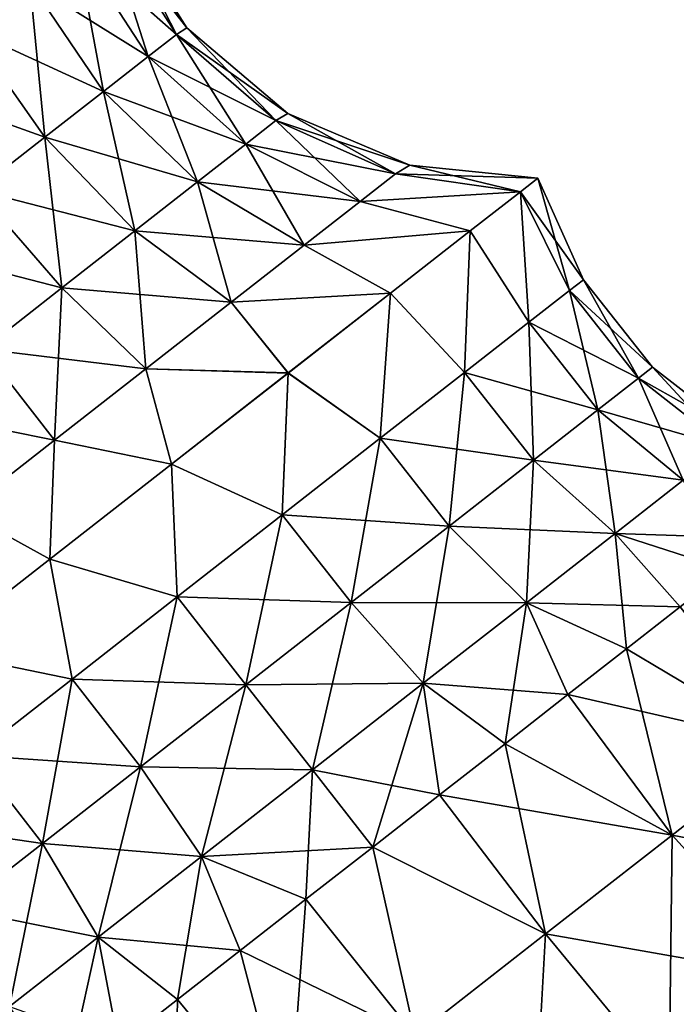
# Model space of a CAD drawing. Header units: millimetres. Extents: x -84 to 84, y -375 to 274.
# Tile 90 of 108: x 72.65 to 78.4, y 33.02 to 41.65. Entities that reach past the tile are written whole.
import ezdxf

# ---------------------------------------------------------------- set-up
doc = ezdxf.new("R2010")
doc.units = ezdxf.units.MM
doc.header["$LTSCALE"] = 148.96817
for name, color, linetype in [('100', 7, 'CONTINUOUS'), ('93', 7, 'CONTINUOUS'), ('94', 7, 'CONTINUOUS'), ('95', 7, 'CONTINUOUS'), ('96', 7, 'CONTINUOUS'), ('99', 7, 'CONTINUOUS')]:
    doc.layers.add(name, color=color, linetype=linetype)

msp = doc.modelspace()

# ---------------------------------------------------------------- linework, layer by layer
at = {"layer": '100', "color": 7, "linetype": 'CONTINUOUS', "true_color": 0xa2afbf}
for points in [[(78.434, 36.5017, 13.37), (77.9641, 36.1346, 13.8163), (79.3753, 35.2918, 14.3728), (78.434, 36.5017, 13.37)], [(77.9641, 36.1346, 13.8163), (77.449, 35.7322, 14.1733), (79.3753, 35.2918, 14.3728), (77.9641, 36.1346, 13.8163)], [(77.449, 35.7322, 14.1733), (76.8991, 35.3025, 14.4336), (78.364, 34.5017, 15.0464), (77.449, 35.7322, 14.1733)], [(77.449, 35.7322, 14.1733), (78.364, 34.5017, 15.0464), (79.3753, 35.2918, 14.3728), (77.449, 35.7322, 14.1733)], [(76.8991, 35.3025, 14.4336), (76.3257, 34.8545, 14.5919), (78.364, 34.5017, 15.0464), (76.8991, 35.3025, 14.4336)], [(78.364, 34.5017, 15.0464), (80.5808, 34.0747, 14.6635), (79.3753, 35.2918, 14.3728), (78.364, 34.5017, 15.0464)], [(76.3257, 34.8545, 14.5919), (75.7403, 34.3971, 14.645), (77.2551, 33.6353, 15.3932), (76.3257, 34.8545, 14.5919)], [(76.3257, 34.8545, 14.5919), (77.2551, 33.6353, 15.3932), (78.364, 34.5017, 15.0464), (76.3257, 34.8545, 14.5919)], [(77.2551, 33.6353, 15.3932), (79.5101, 33.2382, 15.3766), (78.364, 34.5017, 15.0464), (77.2551, 33.6353, 15.3932)], [(79.5101, 33.2382, 15.3766), (80.5808, 34.0747, 14.6635), (78.364, 34.5017, 15.0464), (79.5101, 33.2382, 15.3766)], [(75.7403, 34.3971, 14.645), (75.1549, 33.9398, 14.5919), (76.113, 32.743, 15.3932), (75.7403, 34.3971, 14.645)], [(75.7403, 34.3971, 14.645), (76.113, 32.743, 15.3932), (77.2551, 33.6353, 15.3932), (75.7403, 34.3971, 14.645)], [(75.1549, 33.9398, 14.5919), (74.5814, 33.4917, 14.4336), (76.113, 32.743, 15.3932), (75.1549, 33.9398, 14.5919)], [(76.113, 32.743, 15.3932), (78.336, 32.3209, 15.7438), (77.2551, 33.6353, 15.3932), (76.113, 32.743, 15.3932)], [(78.336, 32.3209, 15.7438), (79.5101, 33.2382, 15.3766), (77.2551, 33.6353, 15.3932), (78.336, 32.3209, 15.7438)], [(74.5814, 33.4917, 14.4336), (74.0315, 33.0621, 14.1733), (75.0041, 31.8766, 15.0464), (74.5814, 33.4917, 14.4336)], [(74.5814, 33.4917, 14.4336), (75.0041, 31.8766, 15.0464), (76.113, 32.743, 15.3932), (74.5814, 33.4917, 14.4336)], [(78.336, 32.3209, 15.7438), (80.5441, 31.8462, 15.2654), (79.5101, 33.2382, 15.3766), (78.336, 32.3209, 15.7438)], [(74.0315, 33.0621, 14.1733), (73.5164, 32.6596, 13.8163), (75.0041, 31.8766, 15.0464), (74.0315, 33.0621, 14.1733)]]:
    msp.add_3dface(points, dxfattribs=at)
at = {"layer": '93', "color": 7, "linetype": 'CONTINUOUS', "true_color": 0xa2afbf}
for points in [[(72.7386, 41.9721, 7.1267), (72.2081, 41.5577, 6.6102), (72.3351, 43.0063, 6.8079), (72.7386, 41.9721, 7.1267)], [(73.4887, 42.5582, 9.425), (74.0213, 41.5159, 8.6136), (73.4014, 42.49, 8.5838), (73.4887, 42.5582, 9.425)], [(74.1135, 41.5725, 9.425), (74.0213, 41.5159, 8.6136), (73.4887, 42.5582, 9.425), (74.1135, 41.5725, 9.425)], [(73.4014, 42.49, 8.5838), (73.7745, 41.3231, 7.8575), (73.1456, 42.2901, 7.7999), (73.4014, 42.49, 8.5838)], [(74.0213, 41.5159, 8.6136), (73.7745, 41.3231, 7.8575), (73.4014, 42.49, 8.5838), (74.0213, 41.5159, 8.6136)], [(73.1456, 42.2901, 7.7999), (73.3819, 41.0164, 7.2082), (72.7386, 41.9721, 7.1267), (73.1456, 42.2901, 7.7999)], [(73.7745, 41.3231, 7.8575), (73.3819, 41.0164, 7.2082), (73.1456, 42.2901, 7.7999), (73.7745, 41.3231, 7.8575)], [(72.7386, 41.9721, 7.1267), (72.8702, 40.6166, 6.71), (72.2081, 41.5577, 6.6102), (72.7386, 41.9721, 7.1267)], [(73.3819, 41.0164, 7.2082), (72.8702, 40.6166, 6.71), (72.7386, 41.9721, 7.1267), (73.3819, 41.0164, 7.2082)], [(72.8702, 40.6166, 6.71), (72.2744, 40.1511, 6.3968), (72.2081, 41.5577, 6.6102), (72.8702, 40.6166, 6.71)], [(74.0213, 41.5159, 8.6136), (74.6287, 40.5544, 7.7421), (73.7745, 41.3231, 7.8575), (74.0213, 41.5159, 8.6136)], [(74.1135, 41.5725, 9.425), (74.8937, 40.7614, 8.5539), (74.0213, 41.5159, 8.6136), (74.1135, 41.5725, 9.425)], [(74.8937, 40.7614, 8.5539), (74.6287, 40.5544, 7.7421), (74.0213, 41.5159, 8.6136), (74.8937, 40.7614, 8.5539)], [(74.9968, 40.8241, 9.425), (74.8937, 40.7614, 8.5539), (74.1135, 41.5725, 9.425), (74.9968, 40.8241, 9.425)], [(73.7745, 41.3231, 7.8575), (74.2072, 40.2251, 7.045), (73.3819, 41.0164, 7.2082), (73.7745, 41.3231, 7.8575)], [(74.6287, 40.5544, 7.7421), (74.2072, 40.2251, 7.045), (73.7745, 41.3231, 7.8575), (74.6287, 40.5544, 7.7421)], [(73.3819, 41.0164, 7.2082), (73.6579, 39.7959, 6.5101), (72.8702, 40.6166, 6.71), (73.3819, 41.0164, 7.2082)], [(74.2072, 40.2251, 7.045), (73.6579, 39.7959, 6.5101), (73.3819, 41.0164, 7.2082), (74.2072, 40.2251, 7.045)], [(74.9968, 40.8241, 9.425), (75.9402, 40.2944, 8.4099), (74.8937, 40.7614, 8.5539), (74.9968, 40.8241, 9.425)], [(76.0646, 40.3718, 9.425), (75.9402, 40.2944, 8.4099), (74.9968, 40.8241, 9.425), (76.0646, 40.3718, 9.425)], [(74.8937, 40.7614, 8.5539), (75.6314, 40.0532, 7.464), (74.6287, 40.5544, 7.7421), (74.8937, 40.7614, 8.5539)], [(75.9402, 40.2944, 8.4099), (75.6314, 40.0532, 7.464), (74.8937, 40.7614, 8.5539), (75.9402, 40.2944, 8.4099)], [(72.8702, 40.6166, 6.71), (73.0182, 39.2961, 6.1739), (72.2744, 40.1511, 6.3968), (72.8702, 40.6166, 6.71)], [(73.6579, 39.7959, 6.5101), (73.0182, 39.2961, 6.1739), (72.8702, 40.6166, 6.71), (73.6579, 39.7959, 6.5101)], [(74.6287, 40.5544, 7.7421), (75.1403, 39.6695, 6.6518), (74.2072, 40.2251, 7.045), (74.6287, 40.5544, 7.7421)], [(75.6314, 40.0532, 7.464), (75.1403, 39.6695, 6.6518), (74.6287, 40.5544, 7.7421), (75.6314, 40.0532, 7.464)], [(75.9402, 40.2944, 8.4099), (76.0646, 40.3718, 9.425), (77.0359, 40.1385, 8.0956), (75.9402, 40.2944, 8.4099)], [(76.0646, 40.3718, 9.425), (77.1873, 40.2563, 9.425), (77.0359, 40.1385, 8.0956), (76.0646, 40.3718, 9.425)], [(75.6314, 40.0532, 7.464), (75.9402, 40.2944, 8.4099), (77.0359, 40.1385, 8.0956), (75.6314, 40.0532, 7.464)], [(74.2072, 40.2251, 7.045), (74.5002, 39.1694, 6.0285), (73.6579, 39.7959, 6.5101), (74.2072, 40.2251, 7.045)], [(75.1403, 39.6695, 6.6518), (74.5002, 39.1694, 6.0285), (74.2072, 40.2251, 7.045), (75.1403, 39.6695, 6.6518)], [(73.0182, 39.2961, 6.1739), (72.3318, 38.7598, 6.0592), (72.2744, 40.1511, 6.3968), (73.0182, 39.2961, 6.1739)], [(76.5948, 39.7952, 6.8654), (75.6314, 40.0532, 7.464), (77.0359, 40.1385, 8.0956), (76.5948, 39.7952, 6.8654)], [(75.1403, 39.6695, 6.6518), (75.6314, 40.0532, 7.464), (76.5948, 39.7952, 6.8654), (75.1403, 39.6695, 6.6518)], [(73.6579, 39.7959, 6.5101), (73.7549, 38.5871, 5.6367), (73.0182, 39.2961, 6.1739), (73.6579, 39.7959, 6.5101)], [(74.5002, 39.1694, 6.0285), (73.7549, 38.5871, 5.6367), (73.6579, 39.7959, 6.5101), (74.5002, 39.1694, 6.0285)], [(75.8977, 39.2502, 5.8416), (75.1403, 39.6695, 6.6518), (76.5948, 39.7952, 6.8654), (75.8977, 39.2502, 5.8416)], [(74.5002, 39.1694, 6.0285), (75.1403, 39.6695, 6.6518), (75.8977, 39.2502, 5.8416), (74.5002, 39.1694, 6.0285)], [(73.0182, 39.2961, 6.1739), (72.955, 37.9621, 5.5031), (72.3318, 38.7598, 6.0592), (73.0182, 39.2961, 6.1739)], [(73.7549, 38.5871, 5.6367), (72.955, 37.9621, 5.5031), (73.0182, 39.2961, 6.1739), (73.7549, 38.5871, 5.6367)], [(75.0014, 38.5499, 5.1092), (74.5002, 39.1694, 6.0285), (75.8977, 39.2502, 5.8416), (75.0014, 38.5499, 5.1092)], [(73.7549, 38.5871, 5.6367), (74.5002, 39.1694, 6.0285), (75.0014, 38.5499, 5.1092), (73.7549, 38.5871, 5.6367)], [(72.955, 37.9621, 5.5031), (72.1551, 37.3372, 5.6367), (72.3318, 38.7598, 6.0592), (72.955, 37.9621, 5.5031)], [(72.955, 37.9621, 5.5031), (73.7549, 38.5871, 5.6367), (73.9786, 37.7508, 4.7274), (72.955, 37.9621, 5.5031)], [(73.9786, 37.7508, 4.7274), (73.7549, 38.5871, 5.6367), (75.0014, 38.5499, 5.1092), (73.9786, 37.7508, 4.7274)], [(72.1551, 37.3372, 5.6367), (72.955, 37.9621, 5.5031), (72.9124, 36.9178, 4.7274), (72.1551, 37.3372, 5.6367)], [(72.9124, 36.9178, 4.7274), (72.955, 37.9621, 5.5031), (73.9786, 37.7508, 4.7274), (72.9124, 36.9178, 4.7274)], [(71.8895, 36.1187, 5.1092), (72.1551, 37.3372, 5.6367), (72.9124, 36.9178, 4.7274), (71.8895, 36.1187, 5.1092)]]:
    msp.add_3dface(points, dxfattribs=at)
at = {"layer": '94', "color": 7, "linetype": 'CONTINUOUS', "true_color": 0xa2afbf}
for points in [[(72.2081, 41.5577, 12.2398), (72.7386, 41.9721, 11.7233), (71.7311, 42.5344, 12.6303), (72.2081, 41.5577, 12.2398)], [(74.1135, 41.5725, 9.425), (73.4887, 42.5582, 9.425), (73.4014, 42.49, 10.2662), (74.1135, 41.5725, 9.425)], [(73.1456, 42.2901, 11.0501), (74.0213, 41.5159, 10.2364), (73.4014, 42.49, 10.2662), (73.1456, 42.2901, 11.0501)], [(74.0213, 41.5159, 10.2364), (74.1135, 41.5725, 9.425), (73.4014, 42.49, 10.2662), (74.0213, 41.5159, 10.2364)], [(72.7386, 41.9721, 11.7233), (73.7745, 41.3231, 10.9925), (73.1456, 42.2901, 11.0501), (72.7386, 41.9721, 11.7233)], [(73.7745, 41.3231, 10.9925), (74.0213, 41.5159, 10.2364), (73.1456, 42.2901, 11.0501), (73.7745, 41.3231, 10.9925)], [(72.2081, 41.5577, 12.2398), (73.3819, 41.0164, 11.6418), (72.7386, 41.9721, 11.7233), (72.2081, 41.5577, 12.2398)], [(73.3819, 41.0164, 11.6418), (73.7745, 41.3231, 10.9925), (72.7386, 41.9721, 11.7233), (73.3819, 41.0164, 11.6418)], [(71.5904, 41.0751, 12.5645), (72.8702, 40.6166, 12.14), (72.2081, 41.5577, 12.2398), (71.5904, 41.0751, 12.5645)], [(72.8702, 40.6166, 12.14), (73.3819, 41.0164, 11.6418), (72.2081, 41.5577, 12.2398), (72.8702, 40.6166, 12.14)], [(73.7745, 41.3231, 10.9925), (74.8937, 40.7614, 10.2961), (74.0213, 41.5159, 10.2364), (73.7745, 41.3231, 10.9925)], [(74.9968, 40.8241, 9.425), (74.1135, 41.5725, 9.425), (74.0213, 41.5159, 10.2364), (74.9968, 40.8241, 9.425)], [(74.8937, 40.7614, 10.2961), (74.9968, 40.8241, 9.425), (74.0213, 41.5159, 10.2364), (74.8937, 40.7614, 10.2961)], [(73.3819, 41.0164, 11.6418), (74.6287, 40.5544, 11.1079), (73.7745, 41.3231, 10.9925), (73.3819, 41.0164, 11.6418)], [(74.6287, 40.5544, 11.1079), (74.8937, 40.7614, 10.2961), (73.7745, 41.3231, 10.9925), (74.6287, 40.5544, 11.1079)], [(72.2744, 40.1511, 12.4532), (72.8702, 40.6166, 12.14), (71.5904, 41.0751, 12.5645), (72.2744, 40.1511, 12.4532)], [(72.8702, 40.6166, 12.14), (74.2072, 40.2251, 11.805), (73.3819, 41.0164, 11.6418), (72.8702, 40.6166, 12.14)], [(74.2072, 40.2251, 11.805), (74.6287, 40.5544, 11.1079), (73.3819, 41.0164, 11.6418), (74.2072, 40.2251, 11.805)], [(76.0646, 40.3718, 9.425), (74.9968, 40.8241, 9.425), (74.8937, 40.7614, 10.2961), (76.0646, 40.3718, 9.425)], [(74.6287, 40.5544, 11.1079), (75.9402, 40.2944, 10.4401), (74.8937, 40.7614, 10.2961), (74.6287, 40.5544, 11.1079)], [(75.9402, 40.2944, 10.4401), (76.0646, 40.3718, 9.425), (74.8937, 40.7614, 10.2961), (75.9402, 40.2944, 10.4401)], [(72.2744, 40.1511, 12.4532), (73.6579, 39.7959, 12.3399), (72.8702, 40.6166, 12.14), (72.2744, 40.1511, 12.4532)], [(73.6579, 39.7959, 12.3399), (74.2072, 40.2251, 11.805), (72.8702, 40.6166, 12.14), (73.6579, 39.7959, 12.3399)], [(74.2072, 40.2251, 11.805), (75.6314, 40.0532, 11.386), (74.6287, 40.5544, 11.1079), (74.2072, 40.2251, 11.805)], [(75.6314, 40.0532, 11.386), (75.9402, 40.2944, 10.4401), (74.6287, 40.5544, 11.1079), (75.6314, 40.0532, 11.386)], [(77.1873, 40.2563, 9.425), (76.0646, 40.3718, 9.425), (75.9402, 40.2944, 10.4401), (77.1873, 40.2563, 9.425)], [(75.9402, 40.2944, 10.4401), (75.6314, 40.0532, 11.386), (77.0358, 40.1385, 10.7547), (75.9402, 40.2944, 10.4401)], [(77.1873, 40.2563, 9.425), (75.9402, 40.2944, 10.4401), (77.0358, 40.1385, 10.7547), (77.1873, 40.2563, 9.425)], [(73.6579, 39.7959, 12.3399), (75.1403, 39.6695, 12.1982), (74.2072, 40.2251, 11.805), (73.6579, 39.7959, 12.3399)], [(75.1403, 39.6695, 12.1982), (75.6314, 40.0532, 11.386), (74.2072, 40.2251, 11.805), (75.1403, 39.6695, 12.1982)], [(71.635, 39.6516, 12.56), (73.0182, 39.2961, 12.6761), (72.2744, 40.1511, 12.4532), (71.635, 39.6516, 12.56)], [(73.0182, 39.2961, 12.6761), (73.6579, 39.7959, 12.3399), (72.2744, 40.1511, 12.4532), (73.0182, 39.2961, 12.6761)], [(77.0358, 40.1385, 10.7547), (75.6314, 40.0532, 11.386), (76.5948, 39.7952, 11.9847), (77.0358, 40.1385, 10.7547)], [(75.6314, 40.0532, 11.386), (75.1403, 39.6695, 12.1982), (76.5948, 39.7952, 11.9847), (75.6314, 40.0532, 11.386)], [(73.0182, 39.2961, 12.6761), (74.5002, 39.1694, 12.8215), (73.6579, 39.7959, 12.3399), (73.0182, 39.2961, 12.6761)], [(74.5002, 39.1694, 12.8215), (75.1403, 39.6695, 12.1982), (73.6579, 39.7959, 12.3399), (74.5002, 39.1694, 12.8215)], [(76.5948, 39.7952, 11.9847), (75.1403, 39.6695, 12.1982), (75.8977, 39.2502, 13.0084), (76.5948, 39.7952, 11.9847)], [(72.3318, 38.7598, 12.7908), (73.0182, 39.2961, 12.6761), (71.635, 39.6516, 12.56), (72.3318, 38.7598, 12.7908)], [(75.1403, 39.6695, 12.1982), (74.5002, 39.1694, 12.8215), (75.8977, 39.2502, 13.0084), (75.1403, 39.6695, 12.1982)], [(72.3318, 38.7598, 12.7908), (73.7549, 38.5871, 13.2133), (73.0182, 39.2961, 12.6761), (72.3318, 38.7598, 12.7908)], [(73.7549, 38.5871, 13.2133), (74.5002, 39.1694, 12.8215), (73.0182, 39.2961, 12.6761), (73.7549, 38.5871, 13.2133)], [(75.8977, 39.2502, 13.0084), (74.5002, 39.1694, 12.8215), (75.0016, 38.5501, 13.7407), (75.8977, 39.2502, 13.0084)], [(74.5002, 39.1694, 12.8215), (73.7549, 38.5871, 13.2133), (75.0016, 38.5501, 13.7407), (74.5002, 39.1694, 12.8215)], [(71.6453, 38.2235, 12.6761), (72.955, 37.9621, 13.3469), (72.3318, 38.7598, 12.7908), (71.6453, 38.2235, 12.6761)], [(72.955, 37.9621, 13.3469), (73.7549, 38.5871, 13.2133), (72.3318, 38.7598, 12.7908), (72.955, 37.9621, 13.3469)], [(73.7549, 38.5871, 13.2133), (72.955, 37.9621, 13.3469), (73.979, 37.7512, 14.1225), (73.7549, 38.5871, 13.2133)], [(75.0016, 38.5501, 13.7407), (73.7549, 38.5871, 13.2133), (73.979, 37.7512, 14.1225), (75.0016, 38.5501, 13.7407)], [(72.1551, 37.3372, 13.2133), (72.955, 37.9621, 13.3469), (71.6453, 38.2235, 12.6761), (72.1551, 37.3372, 13.2133)], [(72.955, 37.9621, 13.3469), (72.1551, 37.3372, 13.2133), (72.9129, 36.9182, 14.1227), (72.955, 37.9621, 13.3469)], [(73.979, 37.7512, 14.1225), (72.955, 37.9621, 13.3469), (72.9129, 36.9182, 14.1227), (73.979, 37.7512, 14.1225)], [(72.9129, 36.9182, 14.1227), (72.1551, 37.3372, 13.2133), (71.8901, 36.1191, 13.7411), (72.9129, 36.9182, 14.1227)]]:
    msp.add_3dface(points, dxfattribs=at)
at = {"layer": '95', "color": 7, "linetype": 'CONTINUOUS', "true_color": 0xa2afbf}
for points in [[(77.0359, 40.1385, 8.0956), (77.1873, 40.2563, 9.425), (77.4643, 39.2726, 8.2567), (77.0359, 40.1385, 8.0956)], [(77.1873, 40.2563, 9.425), (77.5855, 39.3673, 9.425), (77.4643, 39.2726, 8.2567), (77.1873, 40.2563, 9.425)], [(76.5948, 39.7952, 6.8654), (77.0359, 40.1385, 8.0956), (77.109, 38.995, 7.168), (76.5948, 39.7952, 6.8654)], [(77.0359, 40.1385, 8.0956), (77.4643, 39.2726, 8.2567), (77.109, 38.995, 7.168), (77.0359, 40.1385, 8.0956)], [(75.8977, 39.2502, 5.8416), (76.5948, 39.7952, 6.8654), (76.5437, 38.5533, 6.2331), (75.8977, 39.2502, 5.8416)], [(76.5948, 39.7952, 6.8654), (77.109, 38.995, 7.168), (76.5437, 38.5533, 6.2331), (76.5948, 39.7952, 6.8654)], [(77.5855, 39.3673, 9.425), (78.0687, 38.5056, 8.2556), (77.4643, 39.2726, 8.2567), (77.5855, 39.3673, 9.425)], [(78.19, 38.6003, 9.425), (78.0687, 38.5056, 8.2556), (77.5855, 39.3673, 9.425), (78.19, 38.6003, 9.425)], [(75.0014, 38.5499, 5.1092), (75.8977, 39.2502, 5.8416), (75.807, 37.9777, 5.5157), (75.0014, 38.5499, 5.1092)], [(75.8977, 39.2502, 5.8416), (76.5437, 38.5533, 6.2331), (75.807, 37.9777, 5.5157), (75.8977, 39.2502, 5.8416)], [(77.4643, 39.2726, 8.2567), (77.713, 38.2277, 7.1659), (77.109, 38.995, 7.168), (77.4643, 39.2726, 8.2567)], [(78.0687, 38.5056, 8.2556), (77.713, 38.2277, 7.1659), (77.4643, 39.2726, 8.2567), (78.0687, 38.5056, 8.2556)], [(77.109, 38.995, 7.168), (77.1472, 37.7856, 6.2301), (76.5437, 38.5533, 6.2331), (77.109, 38.995, 7.168)], [(77.713, 38.2277, 7.1659), (77.1472, 37.7856, 6.2301), (77.109, 38.995, 7.168), (77.713, 38.2277, 7.1659)], [(78.19, 38.6003, 9.425), (78.8346, 37.9029, 8.1933), (78.0687, 38.5056, 8.2556), (78.19, 38.6003, 9.425)], [(78.9624, 38.0027, 9.425), (78.8346, 37.9029, 8.1933), (78.19, 38.6003, 9.425), (78.9624, 38.0027, 9.425)], [(73.9786, 37.7508, 4.7274), (75.0014, 38.5499, 5.1092), (74.9491, 37.3075, 5.0648), (73.9786, 37.7508, 4.7274)], [(75.0014, 38.5499, 5.1092), (75.807, 37.9777, 5.5157), (74.9491, 37.3075, 5.0648), (75.0014, 38.5499, 5.1092)], [(76.5437, 38.5533, 6.2331), (76.4098, 37.2095, 5.5121), (75.807, 37.9777, 5.5157), (76.5437, 38.5533, 6.2331)], [(77.1472, 37.7856, 6.2301), (76.4098, 37.2095, 5.5121), (76.5437, 38.5533, 6.2331), (77.1472, 37.7856, 6.2301)], [(78.0687, 38.5056, 8.2556), (78.46, 37.6102, 7.0456), (77.713, 38.2277, 7.1659), (78.0687, 38.5056, 8.2556)], [(78.8346, 37.9029, 8.1933), (78.46, 37.6102, 7.0456), (78.0687, 38.5056, 8.2556), (78.8346, 37.9029, 8.1933)], [(77.713, 38.2277, 7.1659), (77.864, 37.1446, 6.06), (77.1472, 37.7856, 6.2301), (77.713, 38.2277, 7.1659)], [(78.46, 37.6102, 7.0456), (77.864, 37.1446, 6.06), (77.713, 38.2277, 7.1659), (78.46, 37.6102, 7.0456)], [(75.807, 37.9777, 5.5157), (75.5511, 36.5386, 5.0607), (74.9491, 37.3075, 5.0648), (75.807, 37.9777, 5.5157)], [(76.4098, 37.2095, 5.5121), (75.5511, 36.5386, 5.0607), (75.807, 37.9777, 5.5157), (76.4098, 37.2095, 5.5121)], [(77.1472, 37.7856, 6.2301), (77.0873, 36.5378, 5.3037), (76.4098, 37.2095, 5.5121), (77.1472, 37.7856, 6.2301)], [(77.864, 37.1446, 6.06), (77.0873, 36.5378, 5.3037), (77.1472, 37.7856, 6.2301), (77.864, 37.1446, 6.06)], [(72.9124, 36.9178, 4.7274), (73.9786, 37.7508, 4.7274), (74.0284, 36.5882, 4.911), (72.9124, 36.9178, 4.7274)], [(73.9786, 37.7508, 4.7274), (74.9491, 37.3075, 5.0648), (74.0284, 36.5882, 4.911), (73.9786, 37.7508, 4.7274)], [(77.864, 37.1446, 6.06), (78.46, 37.6102, 7.0456), (78.849, 36.8259, 6.0066), (77.864, 37.1446, 6.06)], [(74.9491, 37.3075, 5.0648), (74.6296, 35.8187, 4.9068), (74.0284, 36.5882, 4.911), (74.9491, 37.3075, 5.0648)], [(75.5511, 36.5386, 5.0607), (74.6296, 35.8187, 4.9068), (74.9491, 37.3075, 5.0648), (75.5511, 36.5386, 5.0607)], [(76.4098, 37.2095, 5.5121), (76.1829, 35.8312, 4.8283), (75.5511, 36.5386, 5.0607), (76.4098, 37.2095, 5.5121)], [(77.0873, 36.5378, 5.3037), (76.1829, 35.8312, 4.8283), (76.4098, 37.2095, 5.5121), (77.0873, 36.5378, 5.3037)], [(77.0873, 36.5378, 5.3037), (77.864, 37.1446, 6.06), (77.9641, 36.1346, 5.0337), (77.0873, 36.5378, 5.3037)], [(77.9641, 36.1346, 5.0337), (77.864, 37.1446, 6.06), (78.434, 36.5017, 5.48), (77.9641, 36.1346, 5.0337)], [(78.434, 36.5017, 5.48), (77.864, 37.1446, 6.06), (78.849, 36.8259, 6.0066), (78.434, 36.5017, 5.48)], [(71.8895, 36.1187, 5.1092), (72.9124, 36.9178, 4.7274), (73.1078, 35.8689, 5.0648), (71.8895, 36.1187, 5.1092)], [(72.9124, 36.9178, 4.7274), (74.0284, 36.5882, 4.911), (73.1078, 35.8689, 5.0648), (72.9124, 36.9178, 4.7274)], [(74.0284, 36.5882, 4.911), (73.7081, 35.0987, 5.0607), (73.1078, 35.8689, 5.0648), (74.0284, 36.5882, 4.911)], [(74.6296, 35.8187, 4.9068), (73.7081, 35.0987, 5.0607), (74.0284, 36.5882, 4.911), (74.6296, 35.8187, 4.9068)], [(75.5511, 36.5386, 5.0607), (75.2123, 35.0729, 4.6661), (74.6296, 35.8187, 4.9068), (75.5511, 36.5386, 5.0607)], [(76.1829, 35.8312, 4.8283), (75.2123, 35.0729, 4.6661), (75.5511, 36.5386, 5.0607), (76.1829, 35.8312, 4.8283)], [(76.1829, 35.8312, 4.8283), (77.0873, 36.5378, 5.3037), (76.8991, 35.3025, 4.4164), (76.1829, 35.8312, 4.8283)], [(76.8991, 35.3025, 4.4164), (77.0873, 36.5378, 5.3037), (77.449, 35.7322, 4.6767), (76.8991, 35.3025, 4.4164)], [(77.449, 35.7322, 4.6767), (77.0873, 36.5378, 5.3037), (77.9641, 36.1346, 5.0337), (77.449, 35.7322, 4.6767)], [(71.8895, 36.1187, 5.1092), (73.1078, 35.8689, 5.0648), (72.2499, 35.1986, 5.5157), (71.8895, 36.1187, 5.1092)], [(73.1078, 35.8689, 5.0648), (72.8494, 34.4278, 5.5121), (72.2499, 35.1986, 5.5157), (73.1078, 35.8689, 5.0648)], [(73.7081, 35.0987, 5.0607), (72.8494, 34.4278, 5.5121), (73.1078, 35.8689, 5.0648), (73.7081, 35.0987, 5.0607)], [(74.6296, 35.8187, 4.9068), (74.2417, 34.3146, 4.8283), (73.7081, 35.0987, 5.0607), (74.6296, 35.8187, 4.9068)], [(75.2123, 35.0729, 4.6661), (74.2417, 34.3146, 4.8283), (74.6296, 35.8187, 4.9068), (75.2123, 35.0729, 4.6661)], [(75.2123, 35.0729, 4.6661), (76.1829, 35.8312, 4.8283), (75.7403, 34.3971, 4.205), (75.2123, 35.0729, 4.6661)], [(75.7403, 34.3971, 4.205), (76.1829, 35.8312, 4.8283), (76.3257, 34.8545, 4.2581), (75.7403, 34.3971, 4.205)], [(76.3257, 34.8545, 4.2581), (76.1829, 35.8312, 4.8283), (76.8991, 35.3025, 4.4164), (76.3257, 34.8545, 4.2581)], [(72.8494, 34.4278, 5.5121), (72.1121, 33.8517, 6.2301), (72.2499, 35.1986, 5.5157), (72.8494, 34.4278, 5.5121)], [(73.7081, 35.0987, 5.0607), (73.3373, 33.6079, 5.3037), (72.8494, 34.4278, 5.5121), (73.7081, 35.0987, 5.0607)], [(74.2417, 34.3146, 4.8283), (73.3373, 33.6079, 5.3037), (73.7081, 35.0987, 5.0607), (74.2417, 34.3146, 4.8283)], [(74.2417, 34.3146, 4.8283), (75.2123, 35.0729, 4.6661), (75.1549, 33.9398, 4.2581), (74.2417, 34.3146, 4.8283)], [(75.1549, 33.9398, 4.2581), (75.2123, 35.0729, 4.6661), (75.7403, 34.3971, 4.205), (75.1549, 33.9398, 4.2581)], [(72.8494, 34.4278, 5.5121), (72.5606, 33.0011, 6.06), (72.1121, 33.8517, 6.2301), (72.8494, 34.4278, 5.5121)], [(73.3373, 33.6079, 5.3037), (72.5606, 33.0011, 6.06), (72.8494, 34.4278, 5.5121), (73.3373, 33.6079, 5.3037)], [(73.3373, 33.6079, 5.3037), (74.2417, 34.3146, 4.8283), (74.0315, 33.0621, 4.6767), (73.3373, 33.6079, 5.3037)], [(74.0315, 33.0621, 4.6767), (74.2417, 34.3146, 4.8283), (74.5814, 33.4917, 4.4164), (74.0315, 33.0621, 4.6767)], [(74.5814, 33.4917, 4.4164), (74.2417, 34.3146, 4.8283), (75.1549, 33.9398, 4.2581), (74.5814, 33.4917, 4.4164)], [(72.5606, 33.0011, 6.06), (73.3373, 33.6079, 5.3037), (73.0465, 32.2926, 5.48), (72.5606, 33.0011, 6.06)], [(73.0465, 32.2926, 5.48), (73.3373, 33.6079, 5.3037), (73.5164, 32.6596, 5.0337), (73.0465, 32.2926, 5.48)], [(73.5164, 32.6596, 5.0337), (73.3373, 33.6079, 5.3037), (74.0315, 33.0621, 4.6767), (73.5164, 32.6596, 5.0337)]]:
    msp.add_3dface(points, dxfattribs=at)
at = {"layer": '96', "color": 7, "linetype": 'CONTINUOUS', "true_color": 0xa2afbf}
for points in [[(77.1873, 40.2563, 9.425), (77.0358, 40.1385, 10.7547), (77.5855, 39.3673, 9.425), (77.1873, 40.2563, 9.425)], [(77.0358, 40.1385, 10.7547), (76.5948, 39.7952, 11.9847), (77.109, 38.995, 11.682), (77.0358, 40.1385, 10.7547)], [(77.5855, 39.3673, 9.425), (77.0358, 40.1385, 10.7547), (77.4643, 39.2726, 10.5933), (77.5855, 39.3673, 9.425)], [(77.4643, 39.2726, 10.5933), (77.0358, 40.1385, 10.7547), (77.109, 38.995, 11.682), (77.4643, 39.2726, 10.5933)], [(76.5948, 39.7952, 11.9847), (75.8977, 39.2502, 13.0084), (76.5437, 38.5533, 12.6169), (76.5948, 39.7952, 11.9847)], [(77.109, 38.995, 11.682), (76.5948, 39.7952, 11.9847), (76.5437, 38.5533, 12.6169), (77.109, 38.995, 11.682)], [(78.19, 38.6003, 9.425), (77.5855, 39.3673, 9.425), (77.4643, 39.2726, 10.5933), (78.19, 38.6003, 9.425)], [(75.8977, 39.2502, 13.0084), (75.0016, 38.5501, 13.7407), (75.807, 37.9777, 13.3343), (75.8977, 39.2502, 13.0084)], [(76.5437, 38.5533, 12.6169), (75.8977, 39.2502, 13.0084), (75.807, 37.9777, 13.3343), (76.5437, 38.5533, 12.6169)], [(77.4643, 39.2726, 10.5933), (77.109, 38.995, 11.682), (78.0687, 38.5056, 10.5944), (77.4643, 39.2726, 10.5933)], [(78.19, 38.6003, 9.425), (77.4643, 39.2726, 10.5933), (78.0687, 38.5056, 10.5944), (78.19, 38.6003, 9.425)], [(77.109, 38.995, 11.682), (76.5437, 38.5533, 12.6169), (77.713, 38.2277, 11.6841), (77.109, 38.995, 11.682)], [(78.0687, 38.5056, 10.5944), (77.109, 38.995, 11.682), (77.713, 38.2277, 11.6841), (78.0687, 38.5056, 10.5944)], [(78.9624, 38.0027, 9.425), (78.19, 38.6003, 9.425), (78.0687, 38.5056, 10.5944), (78.9624, 38.0027, 9.425)], [(75.0016, 38.5501, 13.7407), (73.979, 37.7512, 14.1225), (74.9491, 37.3075, 13.7852), (75.0016, 38.5501, 13.7407)], [(75.807, 37.9777, 13.3343), (75.0016, 38.5501, 13.7407), (74.9491, 37.3075, 13.7852), (75.807, 37.9777, 13.3343)], [(76.5437, 38.5533, 12.6169), (75.807, 37.9777, 13.3343), (77.1472, 37.7856, 12.6199), (76.5437, 38.5533, 12.6169)], [(77.713, 38.2277, 11.6841), (76.5437, 38.5533, 12.6169), (77.1472, 37.7856, 12.6199), (77.713, 38.2277, 11.6841)], [(78.0687, 38.5056, 10.5944), (77.713, 38.2277, 11.6841), (78.8346, 37.9029, 10.6567), (78.0687, 38.5056, 10.5944)], [(78.9624, 38.0027, 9.425), (78.0687, 38.5056, 10.5944), (78.8346, 37.9029, 10.6567), (78.9624, 38.0027, 9.425)], [(77.713, 38.2277, 11.6841), (77.1472, 37.7856, 12.6199), (78.46, 37.6102, 11.8044), (77.713, 38.2277, 11.6841)], [(78.8346, 37.9029, 10.6567), (77.713, 38.2277, 11.6841), (78.46, 37.6102, 11.8044), (78.8346, 37.9029, 10.6567)], [(75.807, 37.9777, 13.3343), (74.9491, 37.3075, 13.7852), (76.4098, 37.2095, 13.3379), (75.807, 37.9777, 13.3343)], [(77.1472, 37.7856, 12.6199), (75.807, 37.9777, 13.3343), (76.4098, 37.2095, 13.3379), (77.1472, 37.7856, 12.6199)], [(77.1472, 37.7856, 12.6199), (76.4098, 37.2095, 13.3379), (77.864, 37.1446, 12.79), (77.1472, 37.7856, 12.6199)], [(78.46, 37.6102, 11.8044), (77.1472, 37.7856, 12.6199), (77.864, 37.1446, 12.79), (78.46, 37.6102, 11.8044)], [(73.979, 37.7512, 14.1225), (72.9129, 36.9182, 14.1227), (74.0284, 36.5882, 13.939), (73.979, 37.7512, 14.1225)], [(74.9491, 37.3075, 13.7852), (73.979, 37.7512, 14.1225), (74.0284, 36.5882, 13.939), (74.9491, 37.3075, 13.7852)], [(78.46, 37.6102, 11.8044), (77.864, 37.1446, 12.79), (79.2007, 37.1007, 12.2471), (78.46, 37.6102, 11.8044)], [(74.9491, 37.3075, 13.7852), (74.0284, 36.5882, 13.939), (75.5511, 36.5386, 13.7893), (74.9491, 37.3075, 13.7852)], [(76.4098, 37.2095, 13.3379), (74.9491, 37.3075, 13.7852), (75.5511, 36.5386, 13.7893), (76.4098, 37.2095, 13.3379)], [(76.4098, 37.2095, 13.3379), (75.5511, 36.5386, 13.7893), (77.0873, 36.5378, 13.5463), (76.4098, 37.2095, 13.3379)], [(77.864, 37.1446, 12.79), (76.4098, 37.2095, 13.3379), (77.0873, 36.5378, 13.5463), (77.864, 37.1446, 12.79)], [(77.864, 37.1446, 12.79), (77.0873, 36.5378, 13.5463), (78.434, 36.5017, 13.37), (77.864, 37.1446, 12.79)], [(79.2007, 37.1007, 12.2471), (77.864, 37.1446, 12.79), (78.849, 36.8259, 12.8434), (79.2007, 37.1007, 12.2471)], [(78.849, 36.8259, 12.8434), (77.864, 37.1446, 12.79), (78.434, 36.5017, 13.37), (78.849, 36.8259, 12.8434)], [(72.9129, 36.9182, 14.1227), (71.8901, 36.1191, 13.7411), (73.1078, 35.8689, 13.7852), (72.9129, 36.9182, 14.1227)], [(74.0284, 36.5882, 13.939), (72.9129, 36.9182, 14.1227), (73.1078, 35.8689, 13.7852), (74.0284, 36.5882, 13.939)], [(74.0284, 36.5882, 13.939), (73.1078, 35.8689, 13.7852), (74.6296, 35.8187, 13.9432), (74.0284, 36.5882, 13.939)], [(75.5511, 36.5386, 13.7893), (74.0284, 36.5882, 13.939), (74.6296, 35.8187, 13.9432), (75.5511, 36.5386, 13.7893)], [(75.5511, 36.5386, 13.7893), (74.6296, 35.8187, 13.9432), (76.1829, 35.8312, 14.0217), (75.5511, 36.5386, 13.7893)], [(77.0873, 36.5378, 13.5463), (75.5511, 36.5386, 13.7893), (76.1829, 35.8312, 14.0217), (77.0873, 36.5378, 13.5463)], [(77.0873, 36.5378, 13.5463), (76.1829, 35.8312, 14.0217), (77.449, 35.7322, 14.1733), (77.0873, 36.5378, 13.5463)], [(78.434, 36.5017, 13.37), (77.0873, 36.5378, 13.5463), (77.9641, 36.1346, 13.8163), (78.434, 36.5017, 13.37)], [(77.9641, 36.1346, 13.8163), (77.0873, 36.5378, 13.5463), (77.449, 35.7322, 14.1733), (77.9641, 36.1346, 13.8163)], [(73.1078, 35.8689, 13.7852), (71.8901, 36.1191, 13.7411), (72.2499, 35.1986, 13.3343), (73.1078, 35.8689, 13.7852)], [(73.1078, 35.8689, 13.7852), (72.2499, 35.1986, 13.3343), (73.7081, 35.0987, 13.7893), (73.1078, 35.8689, 13.7852)], [(74.6296, 35.8187, 13.9432), (73.1078, 35.8689, 13.7852), (73.7081, 35.0987, 13.7893), (74.6296, 35.8187, 13.9432)], [(74.6296, 35.8187, 13.9432), (73.7081, 35.0987, 13.7893), (75.2123, 35.0729, 14.1839), (74.6296, 35.8187, 13.9432)], [(76.1829, 35.8312, 14.0217), (74.6296, 35.8187, 13.9432), (75.2123, 35.0729, 14.1839), (76.1829, 35.8312, 14.0217)], [(76.1829, 35.8312, 14.0217), (75.2123, 35.0729, 14.1839), (76.3257, 34.8545, 14.5919), (76.1829, 35.8312, 14.0217)], [(77.449, 35.7322, 14.1733), (76.1829, 35.8312, 14.0217), (76.8991, 35.3025, 14.4336), (77.449, 35.7322, 14.1733)], [(76.8991, 35.3025, 14.4336), (76.1829, 35.8312, 14.0217), (76.3257, 34.8545, 14.5919), (76.8991, 35.3025, 14.4336)], [(72.2499, 35.1986, 13.3343), (71.5132, 34.623, 12.6169), (72.8494, 34.4278, 13.3379), (72.2499, 35.1986, 13.3343)], [(73.7081, 35.0987, 13.7893), (72.2499, 35.1986, 13.3343), (72.8494, 34.4278, 13.3379), (73.7081, 35.0987, 13.7893)], [(73.7081, 35.0987, 13.7893), (72.8494, 34.4278, 13.3379), (74.2417, 34.3146, 14.0217), (73.7081, 35.0987, 13.7893)], [(75.2123, 35.0729, 14.1839), (73.7081, 35.0987, 13.7893), (74.2417, 34.3146, 14.0217), (75.2123, 35.0729, 14.1839)], [(75.2123, 35.0729, 14.1839), (74.2417, 34.3146, 14.0217), (75.7403, 34.3971, 14.645), (75.2123, 35.0729, 14.1839)], [(76.3257, 34.8545, 14.5919), (75.2123, 35.0729, 14.1839), (75.7403, 34.3971, 14.645), (76.3257, 34.8545, 14.5919)], [(72.8494, 34.4278, 13.3379), (71.5132, 34.623, 12.6169), (72.1121, 33.8517, 12.6199), (72.8494, 34.4278, 13.3379)], [(72.8494, 34.4278, 13.3379), (72.1121, 33.8517, 12.6199), (73.3373, 33.6079, 13.5463), (72.8494, 34.4278, 13.3379)], [(74.2417, 34.3146, 14.0217), (72.8494, 34.4278, 13.3379), (73.3373, 33.6079, 13.5463), (74.2417, 34.3146, 14.0217)], [(75.7403, 34.3971, 14.645), (74.2417, 34.3146, 14.0217), (75.1549, 33.9398, 14.5919), (75.7403, 34.3971, 14.645)], [(74.2417, 34.3146, 14.0217), (73.3373, 33.6079, 13.5463), (74.5814, 33.4917, 14.4336), (74.2417, 34.3146, 14.0217)], [(75.1549, 33.9398, 14.5919), (74.2417, 34.3146, 14.0217), (74.5814, 33.4917, 14.4336), (75.1549, 33.9398, 14.5919)], [(73.3373, 33.6079, 13.5463), (72.1121, 33.8517, 12.6199), (72.5606, 33.0011, 12.79), (73.3373, 33.6079, 13.5463)], [(73.3373, 33.6079, 13.5463), (72.5606, 33.0011, 12.79), (73.5164, 32.6596, 13.8163), (73.3373, 33.6079, 13.5463)], [(74.5814, 33.4917, 14.4336), (73.3373, 33.6079, 13.5463), (74.0315, 33.0621, 14.1733), (74.5814, 33.4917, 14.4336)], [(74.0315, 33.0621, 14.1733), (73.3373, 33.6079, 13.5463), (73.5164, 32.6596, 13.8163), (74.0315, 33.0621, 14.1733)]]:
    msp.add_3dface(points, dxfattribs=at)
at = {"layer": '99', "color": 7, "linetype": 'CONTINUOUS', "true_color": 0xa2afbf}
for points in [[(77.9641, 36.1346, 5.0337), (78.434, 36.5017, 5.48), (79.3753, 35.2918, 4.4772), (77.9641, 36.1346, 5.0337)], [(77.449, 35.7322, 4.6767), (77.9641, 36.1346, 5.0337), (78.364, 34.5017, 3.8036), (77.449, 35.7322, 4.6767)], [(77.9641, 36.1346, 5.0337), (79.3753, 35.2918, 4.4772), (78.364, 34.5017, 3.8036), (77.9641, 36.1346, 5.0337)], [(76.8991, 35.3025, 4.4164), (77.449, 35.7322, 4.6767), (78.364, 34.5017, 3.8036), (76.8991, 35.3025, 4.4164)], [(76.3257, 34.8545, 4.2581), (76.8991, 35.3025, 4.4164), (77.2551, 33.6353, 3.4568), (76.3257, 34.8545, 4.2581)], [(76.8991, 35.3025, 4.4164), (78.364, 34.5017, 3.8036), (77.2551, 33.6353, 3.4568), (76.8991, 35.3025, 4.4164)], [(79.3753, 35.2918, 4.4772), (79.5101, 33.2382, 3.4734), (78.364, 34.5017, 3.8036), (79.3753, 35.2918, 4.4772)], [(75.7403, 34.3971, 4.205), (76.3257, 34.8545, 4.2581), (77.2551, 33.6353, 3.4568), (75.7403, 34.3971, 4.205)], [(78.364, 34.5017, 3.8036), (78.336, 32.3209, 3.1062), (77.2551, 33.6353, 3.4568), (78.364, 34.5017, 3.8036)], [(79.5101, 33.2382, 3.4734), (78.336, 32.3209, 3.1062), (78.364, 34.5017, 3.8036), (79.5101, 33.2382, 3.4734)], [(75.1549, 33.9398, 4.2581), (75.7403, 34.3971, 4.205), (76.113, 32.743, 3.4568), (75.1549, 33.9398, 4.2581)], [(75.7403, 34.3971, 4.205), (77.2551, 33.6353, 3.4568), (76.113, 32.743, 3.4568), (75.7403, 34.3971, 4.205)], [(74.5814, 33.4917, 4.4164), (75.1549, 33.9398, 4.2581), (75.0041, 31.8766, 3.8036), (74.5814, 33.4917, 4.4164)], [(75.1549, 33.9398, 4.2581), (76.113, 32.743, 3.4568), (75.0041, 31.8766, 3.8036), (75.1549, 33.9398, 4.2581)], [(77.2551, 33.6353, 3.4568), (77.1268, 31.3762, 3.1062), (76.113, 32.743, 3.4568), (77.2551, 33.6353, 3.4568)], [(78.336, 32.3209, 3.1062), (77.1268, 31.3762, 3.1062), (77.2551, 33.6353, 3.4568), (78.336, 32.3209, 3.1062)], [(74.0315, 33.0621, 4.6767), (74.5814, 33.4917, 4.4164), (75.0041, 31.8766, 3.8036), (74.0315, 33.0621, 4.6767)], [(79.5101, 33.2382, 3.4734), (79.392, 30.9461, 3.2243), (78.336, 32.3209, 3.1062), (79.5101, 33.2382, 3.4734)], [(73.5164, 32.6596, 5.0337), (74.0315, 33.0621, 4.6767), (73.9928, 31.0865, 4.4772), (73.5164, 32.6596, 5.0337)], [(74.0315, 33.0621, 4.6767), (75.0041, 31.8766, 3.8036), (73.9928, 31.0865, 4.4772), (74.0315, 33.0621, 4.6767)]]:
    msp.add_3dface(points, dxfattribs=at)

doc.saveas('drawing.dxf')
